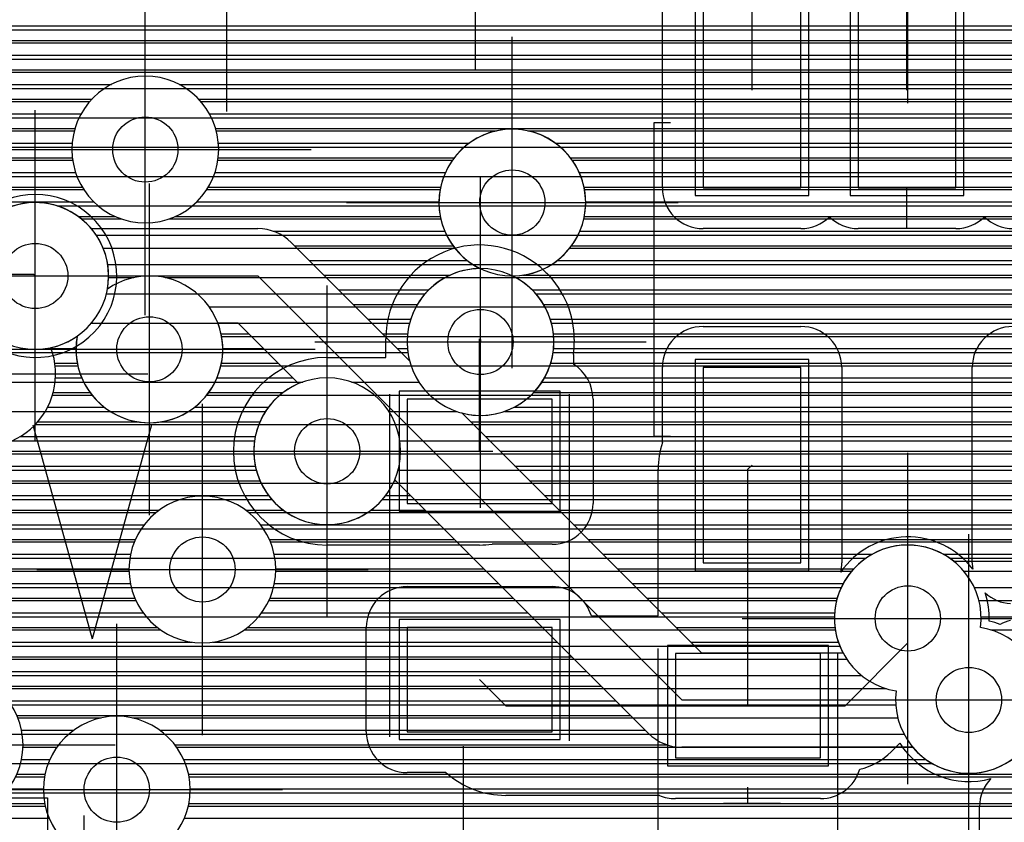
# Model space of a CAD drawing. Extents: x 25 to 291, y 23 to 136.
# Tile 46 of 147: x 70.45 to 76.49, y 36.47 to 41.4. Entities that reach past the tile are written whole.
import ezdxf

# ---------------------------------------------------------------- set-up
doc = ezdxf.new("R2010")
doc.units = 0
doc.layers.get('0').update_dxf_attribs({"linetype": 'CONTINUOUS'})
for name, color, linetype in [('copper_layer_2', 1, 'CONTINUOUS'), ('copper_layer_3', 3, 'CONTINUOUS'), ('copper_layer_bottom', 4, 'CONTINUOUS'), ('copper_layer_top', 5, 'CONTINUOUS'), ('drill_drawing', 6, 'CONTINUOUS'), ('paste_mask_top', 2, 'CONTINUOUS'), ('silkscreen_top', 1, 'CONTINUOUS'), ('solder_mask_top', 1, 'CONTINUOUS')]:
    doc.layers.add(name, color=color, linetype=linetype)

# ---------------------------------------------------------------- blocks, each defined once
blk = doc.blocks.new('D20')
blk.add_circle((0, 0), 0.2)
blk = doc.blocks.new('D412')
blk.add_lwpolyline([(0.29972, 0.59944), (-0.29972, 0.59944), (-0.29972, -0.59944), (0.29972, -0.59944)], close=True)
blk = doc.blocks.new('D484')
blk.add_lwpolyline([(0.4445, 0.32004), (-0.4445, 0.32004), (-0.4445, -0.32004), (0.4445, -0.32004)], close=True)
blk = doc.blocks.new('D498')
blk.add_lwpolyline([(0.34798, 0.6477), (-0.34798, 0.6477), (-0.34798, -0.6477), (0.34798, -0.6477)], close=True)
blk = doc.blocks.new('D570')
blk.add_lwpolyline([(0.49276, 0.3683), (-0.49276, 0.3683), (-0.49276, -0.3683), (0.49276, -0.3683)], close=True)

msp = doc.modelspace()

# ---------------------------------------------------------------- linework, layer by layer
at = {"layer": 'copper_layer_2', "color": 1}
for points in [[(67.500127, 41.334773), (82.525273, 41.334773)], [(67.500127, 41.154686), (82.525273, 41.154686)], [(67.500127, 40.974854), (82.525273, 40.974854)], [(67.500127, 40.794768), (82.525273, 40.794768)], [(67.500127, 40.614681), (82.525273, 40.614681)], [(67.500127, 40.434849), (82.525273, 40.434849)], [(70.684023, 40.254763), (82.525273, 40.254763)], [(70.924562, 40.074676), (82.525273, 40.074676)], [(70.994666, 39.894844), (82.525273, 39.894844)], [(70.986538, 39.714757), (72.940056, 39.714757)], [(73.620269, 39.714757), (82.525273, 39.714757)], [(70.894082, 39.534671), (72.84506, 39.534671)], [(73.715265, 39.534671), (82.525273, 39.534671)], [(67.500127, 39.354839), (72.8349, 39.354839)], [(73.725425, 39.354839), (82.525273, 39.354839)], [(67.500127, 39.174752), (72.191262, 39.174752)], [(72.488951, 39.174752), (72.902972, 39.174752)], [(73.657353, 39.174752), (82.525273, 39.174752)], [(67.500127, 38.994666), (71.962408, 38.994666)], [(72.717805, 38.994666), (73.133096, 38.994666)], [(73.427229, 38.994666), (82.525273, 38.994666)], [(67.500127, 38.814834), (71.894844, 38.814834)], [(72.78537, 38.814834), (82.525273, 38.814834)], [(67.500127, 38.634747), (71.905258, 38.634747)], [(72.77521, 38.634747), (82.525273, 38.634747)], [(67.500127, 38.454661), (72.000508, 38.454661)], [(72.679705, 38.454661), (82.525273, 38.454661)], [(67.500127, 38.274829), (82.525273, 38.274829)], [(67.500127, 38.094742), (75.643637, 38.094742)], [(76.156718, 38.094742), (77.618491, 38.094742)], [(67.500127, 37.914656), (75.491999, 37.914656)], [(76.308357, 37.914656), (77.467107, 37.914656)], [(67.500127, 37.734823), (75.450343, 37.734823)], [(76.350013, 37.734823), (77.425197, 37.734823)], [(67.500127, 37.554737), (75.483617, 37.554737)], [(67.500127, 37.374651), (75.617729, 37.374651)], [(67.500127, 37.194818), (75.826264, 37.194818)], [(67.500127, 37.014732), (75.877318, 37.014732)], [(67.500127, 36.834646), (76.051308, 36.834646)], [(67.500127, 36.654813), (82.525273, 36.654813)]]:
    msp.add_lwpolyline(points, dxfattribs=at)
for points in [[(71.000254, 39.824994), (71.000254, 39.824994), (71.000254, 39.824994, 1), (70.100076, 39.824994), (70.100076, 39.824994), (70.100076, 39.824994, 1), (71.000254, 39.824994), (71.000254, 39.824994)], [(71.000254, 39.824994), (71.000254, 39.824994), (71.000254, 39.824994, 1), (70.100076, 39.824994), (70.100076, 39.824994), (70.100076, 39.824994, 1), (71.000254, 39.824994), (71.000254, 39.824994)], [(73.730251, 39.420117), (73.730251, 39.420117), (73.730251, 39.420117, 1), (72.830074, 39.420117), (72.830074, 39.420117), (72.830074, 39.420117, 1), (73.730251, 39.420117), (73.730251, 39.420117)], [(73.730251, 39.420117), (73.730251, 39.420117), (73.730251, 39.420117, 1), (72.830074, 39.420117), (72.830074, 39.420117), (72.830074, 39.420117, 1), (73.730251, 39.420117), (73.730251, 39.420117)], [(72.790196, 38.750064), (72.790196, 38.750064), (72.790196, 38.750064, 1), (71.890018, 38.750064), (71.890018, 38.750064), (71.890018, 38.750064, 1), (72.790196, 38.750064), (72.790196, 38.750064)], [(72.790196, 38.750064), (72.790196, 38.750064), (72.790196, 38.750064, 1), (71.890018, 38.750064), (71.890018, 38.750064), (71.890018, 38.750064, 1), (72.790196, 38.750064), (72.790196, 38.750064)], [(76.346711, 37.669291), (76.346711, 37.669291, 2.354912), (75.82855, 37.280671), (75.82855, 37.280671)], [(75.82855, 37.280671), (75.82855, 37.280671), (75.82855, 37.280671, 2.354187), (76.346711, 37.669291), (76.346711, 37.669291)]]:
    msp.add_lwpolyline(points, format="xyb", dxfattribs=at)
at = {"layer": 'copper_layer_3', "color": 3}
for points in [[(68.689865, 41.254763), (79.362459, 41.254763)], [(68.606045, 41.074676), (79.356617, 41.074676)], [(65.754382, 40.894844), (70.884938, 40.894844)], [(71.565151, 40.894844), (79.429515, 40.894844)], [(65.590805, 40.714757), (70.789942, 40.714757)], [(71.660401, 40.714757), (73.379223, 40.714757)], [(73.570993, 40.714757), (79.686309, 40.714757)], [(67.080264, 40.534671), (70.779782, 40.534671)], [(71.670307, 40.534671), (73.107696, 40.534671)], [(73.842774, 40.534671), (82.083566, 40.534671)], [(67.16256, 40.354839), (70.847854, 40.354839)], [(71.602489, 40.354839), (73.032258, 40.354839)], [(73.917958, 40.354839), (81.05334, 40.354839)], [(70.833376, 40.174752), (71.078232, 40.174752)], [(71.372111, 40.174752), (73.036576, 40.174752)], [(73.913894, 40.174752), (80.8603, 40.174752)], [(70.96698, 39.994666), (73.12319, 39.994666)], [(73.82728, 39.994666), (80.802388, 39.994666)], [(71, 39.814834), (71.154178, 39.814834)], [(71.345949, 39.814834), (80.82093, 39.814834)], [(71.617729, 39.634747), (80.929134, 39.634747)], [(70.80569, 39.454661), (70.807214, 39.454661)], [(71.693167, 39.454661), (85.975108, 39.454661)], [(70.672339, 39.274829), (70.811532, 39.274829)], [(71.688849, 39.274829), (81.951232, 39.274829)], [(70.655829, 39.094742), (70.898146, 39.094742)], [(71.602235, 39.094742), (79.384049, 39.094742)], [(70.550927, 38.914656), (79.204724, 38.914656)], [(64.742697, 38.734823), (79.151384, 38.734823)], [(64.818136, 38.554737), (79.174244, 38.554737)], [(67.091694, 38.374651), (71.291847, 38.374651)], [(71.858522, 38.374651), (79.289307, 38.374651)], [(67.219456, 38.194818), (71.158242, 38.194818)], [(71.991872, 38.194818), (78.818644, 38.194818)], [(67.243586, 38.014732), (71.125222, 38.014732)], [(72.025146, 38.014732), (75.555753, 38.014732)], [(76.244602, 38.014732), (77.530861, 38.014732)], [(67.185674, 37.834646), (71.167386, 37.834646)], [(71.982982, 37.834646), (75.463805, 37.834646)], [(76.336551, 37.834646), (77.438659, 37.834646)], [(66.96698, 37.654813), (71.319533, 37.654813)], [(71.830836, 37.654813), (75.455677, 37.654813)], [(76.408941, 37.654813), (77.430785, 37.654813)], [(67.792482, 37.474727), (75.526289, 37.474727)], [(70.314453, 37.294641), (75.768606, 37.294641)], [(70.443993, 37.114808), (70.95428, 37.114808)], [(71.14605, 37.114808), (75.838964, 37.114808)], [(70.474981, 36.934722), (70.682499, 36.934722)], [(71.417577, 36.934722), (75.93142, 36.934722)], [(70.430531, 36.754636), (70.607315, 36.754636)], [(71.493015, 36.754636), (81.754128, 36.754636)], [(70.273305, 36.574803), (70.611379, 36.574803)], [(71.488697, 36.574803), (81.681483, 36.574803)]]:
    msp.add_lwpolyline(points, dxfattribs=at)
for points in [[(71.675133, 40.600203), (71.675133, 40.600203), (71.675133, 40.600203, 1), (70.774956, 40.600203), (70.774956, 40.600203), (70.774956, 40.600203, 1), (71.675133, 40.600203), (71.675133, 40.600203)], [(71.675133, 40.600203), (71.675133, 40.600203), (71.675133, 40.600203, 1), (70.774956, 40.600203), (70.774956, 40.600203), (70.774956, 40.600203, 1), (71.675133, 40.600203), (71.675133, 40.600203)], [(73.92507, 40.275083), (73.92507, 40.275083), (73.92507, 40.275083, 1), (73.0254, 40.275083), (73.0254, 40.275083), (73.0254, 40.275083, 1), (73.92507, 40.275083), (73.92507, 40.275083)], [(73.92507, 40.275083), (73.92507, 40.275083), (73.92507, 40.275083, 1), (73.0254, 40.275083), (73.0254, 40.275083), (73.0254, 40.275083, 1), (73.92507, 40.275083), (73.92507, 40.275083)], [(70.992888, 39.744221), (70.992888, 39.744221), (70.992888, 39.744221, 1.317322), (70.12954, 39.664719), (70.12954, 39.664719)], [(70.807468, 39.455931), (70.807468, 39.455931), (70.807468, 39.455931, 5.053397), (70.992888, 39.744221), (70.992888, 39.744221)], [(70.12954, 39.664719), (70.12954, 39.664719), (70.12954, 39.664719, 2.695912), (70.645669, 39.385319), (70.645669, 39.385319)], [(70.645669, 39.385319), (70.645669, 39.385319), (70.645669, 39.385319, 0.099202), (70.807468, 39.455931), (70.807468, 39.455931)], [(72.025146, 38.025146), (72.025146, 38.025146), (72.025146, 38.025146, 1), (71.124968, 38.025146), (71.124968, 38.025146), (71.124968, 38.025146, 1), (72.025146, 38.025146), (72.025146, 38.025146)], [(72.025146, 38.025146), (72.025146, 38.025146), (72.025146, 38.025146, 1), (71.124968, 38.025146), (71.124968, 38.025146), (71.124968, 38.025146, 1), (72.025146, 38.025146), (72.025146, 38.025146)], [(76.346711, 37.669291), (76.346711, 37.669291, 2.354912), (75.82855, 37.280671), (75.82855, 37.280671)], [(75.82855, 37.280671), (75.82855, 37.280671), (75.82855, 37.280671, 2.354187), (76.346711, 37.669291), (76.346711, 37.669291)], [(70.475235, 36.949962), (70.475235, 36.949962), (70.475235, 36.949962, 1), (69.575057, 36.949962), (69.575057, 36.949962), (69.575057, 36.949962, 1), (70.475235, 36.949962), (70.475235, 36.949962)], [(70.475235, 36.949962), (70.475235, 36.949962), (70.475235, 36.949962, 1), (69.575057, 36.949962), (69.575057, 36.949962), (69.575057, 36.949962, 1), (70.475235, 36.949962), (70.475235, 36.949962)], [(71.500127, 36.675133), (71.500127, 36.675133), (71.500127, 36.675133, 1), (70.599949, 36.675133), (70.599949, 36.675133), (70.599949, 36.675133, 1), (71.500127, 36.675133), (71.500127, 36.675133)], [(71.500127, 36.675133), (71.500127, 36.675133), (71.500127, 36.675133, 1), (70.599949, 36.675133), (70.599949, 36.675133), (70.599949, 36.675133, 1), (71.500127, 36.675133), (71.500127, 36.675133)]]:
    msp.add_lwpolyline(points, format="xyb", dxfattribs=at)
at = {"layer": 'copper_layer_bottom', "color": 4}
for points in [[(68.700025, 41.359665), (79.402083, 41.359665)], [(68.692913, 41.269749), (79.366269, 41.269749)], [(68.666751, 41.179832), (79.351029, 41.179832)], [(68.617221, 41.089662), (79.354331, 41.089662)], [(68.532639, 40.999746), (71.018288, 40.999746)], [(71.432055, 40.999746), (79.375921, 40.999746)], [(68.342901, 40.90983), (70.898654, 40.90983)], [(71.551689, 40.90983), (79.419609, 40.90983)], [(64.824232, 40.81966), (70.83236, 40.81966)], [(71.617983, 40.81966), (79.494539, 40.81966)], [(64.808738, 40.729743), (70.79426, 40.729743)], [(71.656083, 40.729743), (79.639573, 40.729743)], [(64.772924, 40.639827), (70.776988, 40.639827)], [(71.673355, 40.639827), (73.211582, 40.639827)], [(73.738887, 40.639827), (82.410211, 40.639827)], [(64.710185, 40.549657), (70.778004, 40.549657)], [(71.672339, 40.549657), (73.118618, 40.549657)], [(73.831598, 40.549657), (82.182626, 40.549657)], [(64.598933, 40.459741), (70.797562, 40.459741)], [(71.652781, 40.459741), (73.06477, 40.459741)], [(73.885446, 40.459741), (81.929642, 40.459741)], [(61.652019, 40.369825), (70.838456, 40.369825)], [(71.611633, 40.369825), (73.035306, 40.369825)], [(73.915164, 40.369825), (81.08763, 40.369825)], [(61.555753, 40.279655), (70.909068, 40.279655)], [(71.541275, 40.279655), (73.025146, 40.279655)], [(73.92507, 40.279655), (80.943866, 40.279655)], [(70.813818, 40.189738), (71.040386, 40.189738)], [(71.409957, 40.189738), (73.033274, 40.189738)], [(73.916942, 40.189738), (80.86919, 40.189738)], [(70.894336, 40.115062), (71.915164, 40.115062)], [(72.008128, 40.099822), (73.060706, 40.099822)], [(73.88951, 40.099822), (80.825756, 40.099822)], [(72.120142, 40.030226), (72.84506, 39.305309)], [(72.140716, 40.009652), (73.11176, 40.009652)], [(73.83871, 40.009652), (80.804166, 40.009652)], [(72.230632, 39.919736), (73.199136, 39.919736)], [(73.751334, 39.919736), (80.801118, 39.919736)], [(70.550165, 39.824994), (71.915164, 39.824994), (74.515113, 37.225044), (76.275083, 37.225044)], [(72.320549, 39.82982), (73.09398, 39.82982)], [(73.539751, 39.82982), (80.816612, 39.82982)], [(72.410719, 39.739649), (72.963424, 39.739649)], [(73.596901, 39.739649), (80.852426, 39.739649)], [(72.500635, 39.649733), (72.893066, 39.649733)], [(73.667259, 39.649733), (80.915164, 39.649733)], [(72.590551, 39.559817), (72.852426, 39.559817)], [(73.707899, 39.559817), (81.026162, 39.559817)], [(72.165354, 39.164846), (71.795022, 39.535179), (71.670815, 39.535179)], [(71.690119, 39.469647), (71.8603, 39.469647)], [(72.680721, 39.469647), (72.832868, 39.469647)], [(73.727457, 39.469647), (82.410211, 39.469647)], [(70.647701, 39.379731), (70.800102, 39.379731)], [(71.700025, 39.379731), (71.95047, 39.379731)], [(72.770638, 39.379731), (72.831852, 39.379731)], [(73.728219, 39.379731), (82.410211, 39.379731)], [(70.670561, 39.289815), (70.80823, 39.289815)], [(71.691897, 39.289815), (72.040386, 39.289815)], [(73.710947, 39.289815), (82.004318, 39.289815)], [(70.674371, 39.199644), (70.835662, 39.199644)], [(71.664465, 39.199644), (72.130302, 39.199644)], [(73.672593, 39.199644), (81.816866, 39.199644)], [(70.660147, 39.109728), (70.886716, 39.109728)], [(71.613665, 39.109728), (72.069596, 39.109728)], [(73.606045, 39.109728), (79.414021, 39.109728)], [(70.625603, 39.019812), (70.974092, 39.019812)], [(71.526289, 39.019812), (71.979934, 39.019812)], [(73.485649, 39.019812), (79.283465, 39.019812)], [(73.165354, 38.985014), (74.635255, 37.515113), (75.502159, 37.515113)], [(70.564643, 38.929642), (71.18542, 38.929642)], [(71.314707, 38.929642), (71.92761, 38.929642)], [(73.220726, 38.929642), (79.213106, 38.929642)], [(70.457455, 38.839726), (71.899162, 38.839726)], [(73.310643, 38.839726), (79.172466, 38.839726)], [(64.731521, 38.749809), (71.890018, 38.749809)], [(73.400559, 38.749809), (79.152908, 38.749809)], [(64.785624, 38.659639), (71.899416, 38.659639)], [(73.490729, 38.659639), (79.151892, 38.659639)], [(64.815088, 38.569723), (71.927864, 38.569723)], [(72.75235, 38.569723), (72.760224, 38.569723)], [(74.310135, 37.020066), (72.75489, 38.575311)], [(73.580645, 38.569723), (79.169418, 38.569723)], [(64.824994, 38.479807), (71.980442, 38.479807)], [(72.700025, 38.479807), (72.850394, 38.479807)], [(73.670561, 38.479807), (79.207772, 38.479807)], [(64.816866, 38.389637), (71.311405, 38.389637)], [(71.83871, 38.389637), (72.070612, 38.389637)], [(72.609601, 38.389637), (72.94031, 38.389637)], [(73.760732, 38.389637), (79.274321, 38.389637)], [(64.789688, 38.299721), (71.218694, 38.299721)], [(71.931674, 38.299721), (73.030226, 38.299721)], [(73.850648, 38.299721), (79.394717, 38.299721)], [(64.738633, 38.209804), (71.164846, 38.209804)], [(71.985522, 38.209804), (73.120396, 38.209804)], [(73.940564, 38.209804), (78.841504, 38.209804)], [(64.651257, 38.119634), (71.135128, 38.119634)], [(72.014986, 38.119634), (73.210312, 38.119634)], [(74.030734, 38.119634), (75.684023, 38.119634)], [(76.116332, 38.119634), (77.658877, 38.119634)], [(76.18288, 38.075184), (77.592329, 38.075184)], [(64.439929, 38.029718), (71.125222, 38.029718)], [(72.025146, 38.029718), (73.300229, 38.029718)], [(74.12065, 38.029718), (75.568961, 38.029718)], [(61.844552, 37.939802), (71.13335, 37.939802)], [(72.017018, 37.939802), (73.390399, 37.939802)], [(74.210566, 37.939802), (75.504699, 37.939802)], [(61.90348, 37.849632), (71.160782, 37.849632)], [(71.989586, 37.849632), (73.480315, 37.849632)], [(74.300737, 37.849632), (75.467869, 37.849632)], [(61.9365, 37.759716), (71.211582, 37.759716)], [(71.938532, 37.759716), (73.570231, 37.759716)], [(74.390653, 37.759716), (75.451359, 37.759716)], [(75.900178, 37.725171), (77.875032, 37.725171)], [(61.949708, 37.669799), (71.298959, 37.669799)], [(71.851156, 37.669799), (73.660401, 37.669799)], [(74.480569, 37.669799), (75.453645, 37.669799)], [(61.944628, 37.579629), (71.510541, 37.579629)], [(71.639827, 37.579629), (73.750318, 37.579629)], [(74.570485, 37.579629), (75.474219, 37.579629)], [(61.920498, 37.489713), (73.840234, 37.489713)], [(70.042672, 37.399797), (73.930404, 37.399797)], [(70.295657, 37.309627), (74.02032, 37.309627)], [(70.385319, 37.21971), (74.110236, 37.21971)], [(70.437643, 37.129794), (74.200406, 37.129794)], [(70.466091, 37.039624), (70.786386, 37.039624)], [(71.313691, 37.039624), (74.290323, 37.039624)], [(70.475235, 36.949708), (70.693675, 36.949708)], [(71.406655, 36.949708), (74.424181, 36.949708)], [(75.931166, 36.934976), (74.515113, 36.934976)], [(70.466091, 36.859792), (70.639827, 36.859792)], [(71.460503, 36.859792), (76.012446, 36.859792)], [(70.437389, 36.769622), (70.610109, 36.769622)], [(71.489967, 36.769622), (81.764796, 36.769622)], [(70.384811, 36.679705), (70.600203, 36.679705)], [(71.500127, 36.679705), (81.712471, 36.679705)], [(70.294641, 36.589789), (70.608331, 36.589789)], [(71.491999, 36.589789), (81.684277, 36.589789)], [(64.900178, 36.499619), (70.635763, 36.499619)], [(71.464567, 36.499619), (81.675133, 36.499619)]]:
    msp.add_lwpolyline(points, dxfattribs=at)
for points in [[(71.675133, 40.600203), (71.675133, 40.600203), (71.675133, 40.600203, 1), (70.774956, 40.600203), (70.774956, 40.600203), (70.774956, 40.600203, 1), (71.675133, 40.600203), (71.675133, 40.600203)], [(71.675133, 40.600203), (71.675133, 40.600203), (71.675133, 40.600203, 1), (70.774956, 40.600203), (70.774956, 40.600203), (70.774956, 40.600203, 1), (71.675133, 40.600203), (71.675133, 40.600203)], [(73.476251, 39.824994), (73.476251, 39.824994), (73.476251, 39.824994, 8.77743), (73.278893, 39.870206), (73.278893, 39.870206)], [(70.894336, 40.115062), (70.894336, 40.115062), (70.894336, 40.115062, 0.84455), (70.12954, 39.664719), (70.12954, 39.664719)], [(72.120142, 40.030226), (72.120142, 40.030226), (72.120142, 40.030226, 0.198726), (71.915164, 40.115062), (71.915164, 40.115062)], [(73.278893, 39.870206), (73.278893, 39.870206), (73.278893, 39.870206, 0.491219), (72.84506, 39.305309), (72.84506, 39.305309)], [(73.165354, 38.985014), (73.165354, 38.985014), (73.165354, 38.985014, 0.908005), (73.476251, 39.824994), (73.476251, 39.824994)], [(70.12954, 39.664719), (70.12954, 39.664719), (70.12954, 39.664719, 2.695912), (70.645669, 39.385319), (70.645669, 39.385319)], [(70.807468, 39.455931), (70.807468, 39.455931), (70.807468, 39.455931, 1.317066), (71.670815, 39.535179), (71.670815, 39.535179)], [(70.645669, 39.385319), (70.645669, 39.385319), (70.645669, 39.385319, 0.099202), (70.807468, 39.455931), (70.807468, 39.455931)], [(72.165354, 39.164846), (72.165354, 39.164846), (72.165354, 39.164846, 1.486862), (72.75489, 38.575311), (72.75489, 38.575311)], [(72.025146, 38.025146), (72.025146, 38.025146), (72.025146, 38.025146, 1), (71.124968, 38.025146), (71.124968, 38.025146), (71.124968, 38.025146, 1), (72.025146, 38.025146), (72.025146, 38.025146)], [(72.025146, 38.025146), (72.025146, 38.025146), (72.025146, 38.025146, 1), (71.124968, 38.025146), (71.124968, 38.025146), (71.124968, 38.025146, 1), (72.025146, 38.025146), (72.025146, 38.025146)], [(76.18288, 38.075184), (76.18288, 38.075184), (76.18288, 38.075184, 0.815079), (75.502159, 37.515113), (75.502159, 37.515113)], [(70.475235, 36.949962), (70.475235, 36.949962), (70.475235, 36.949962, 1), (69.575057, 36.949962), (69.575057, 36.949962), (69.575057, 36.949962, 1), (70.475235, 36.949962), (70.475235, 36.949962)], [(70.475235, 36.949962), (70.475235, 36.949962), (70.475235, 36.949962, 1), (69.575057, 36.949962), (69.575057, 36.949962), (69.575057, 36.949962, 1), (70.475235, 36.949962), (70.475235, 36.949962)], [(75.931166, 36.934976), (75.931166, 36.934976), (75.931166, 36.934976, 0.833821), (76.699517, 37.375159), (76.699517, 37.375159)], [(71.500127, 36.675133), (71.500127, 36.675133), (71.500127, 36.675133, 1), (70.599949, 36.675133), (70.599949, 36.675133), (70.599949, 36.675133, 1), (71.500127, 36.675133), (71.500127, 36.675133)], [(71.500127, 36.675133), (71.500127, 36.675133), (71.500127, 36.675133, 1), (70.599949, 36.675133), (70.599949, 36.675133), (70.599949, 36.675133, 1), (71.500127, 36.675133), (71.500127, 36.675133)], [(74.310135, 37.020066), (74.310135, 37.020066), (74.310135, 37.020066, 0.198077), (74.515113, 36.934976), (74.515113, 36.934976)]]:
    msp.add_lwpolyline(points, format="xyb", dxfattribs=at)
at = {"layer": 'copper_layer_top', "color": 5}
for points in [[(82.525273, 34.891542), (82.525273, 62.675133), (79.600203, 62.675133), (79.600203, 64.550165), (67.741681, 64.550165), (67.500127, 64.308611), (67.500127, 36.625095), (70.625095, 36.625095), (70.625095, 34.675133), (82.308865, 34.675133), (82.525273, 34.891542)], [(74.945136, 40.965202), (74.945136, 43.340107), (74.970028, 43.364999)], [(75.895098, 40.965202), (75.895098, 41.895098), (75.900178, 41.900178)], [(74.395225, 40.364999), (74.395225, 41.565151)], [(70.09525, 41.334773), (74.395225, 41.334773)], [(70.223266, 41.154686), (74.395225, 41.154686)], [(70.285243, 40.974854), (74.395225, 40.974854)], [(70.285243, 40.794768), (74.395225, 40.794768)], [(70.285243, 40.614681), (74.395225, 40.614681)], [(70.280925, 40.434849), (74.395225, 40.434849)], [(75.895098, 40.115062), (75.895098, 40.364999)], [(70.805944, 40.254763), (74.420879, 40.254763)], [(75.24511, 40.115062), (74.645161, 40.115062)], [(76.195072, 40.115062), (75.595123, 40.115062)], [(70.983236, 40.074676), (77.800102, 40.074676)], [(71.045212, 39.894844), (72.923038, 39.894844)], [(73.627127, 39.894844), (77.800102, 39.894844)], [(73.681737, 39.846584), (73.686817, 39.841758)], [(69.755144, 39.835154), (70.540259, 39.835154), (70.550165, 39.824994)], [(71.037846, 39.714757), (72.769876, 39.714757)], [(73.782576, 39.714757), (77.81331, 39.714757)], [(70.957328, 39.534671), (72.707899, 39.534671)], [(73.84633, 39.534671), (79.070104, 39.534671)], [(74.645161, 39.515113), (75.24511, 39.515113)], [(72.340107, 39.325121), (72.700025, 39.325121), (72.700025, 39.440183)], [(72.340107, 38.750064), (73.275083, 38.750064), (73.275083, 39.440183), (73.280163, 39.435103), (73.280163, 39.420117)], [(73.85522, 39.435103), (73.85522, 39.420117)], [(70.719837, 39.354839), (72.700025, 39.354839)], [(73.85014, 39.344425), (73.85014, 39.283719)], [(73.85141, 39.354839), (74.411735, 39.354839)], [(75.478537, 39.354839), (76.311659, 39.354839)], [(74.395225, 38.803912), (74.395225, 39.265177)], [(75.495047, 39.265177), (75.495047, 38.065024)], [(76.295149, 38.065024), (76.295149, 39.265177)], [(67.500127, 39.174752), (71.952502, 39.174752)], [(73.947168, 39.174752), (74.395225, 39.174752)], [(75.495047, 39.174752), (76.295149, 39.174752)], [(73.970028, 39.070104), (73.970028, 38.430023)], [(67.500127, 38.994666), (71.819914, 38.994666)], [(73.970028, 38.994666), (74.395225, 38.994666)], [(75.495047, 38.994666), (76.295149, 38.994666)], [(67.500127, 38.814834), (71.76886, 38.814834)], [(73.970028, 38.814834), (74.395225, 38.814834)], [(75.495047, 38.814834), (76.295149, 38.814834)], [(73.275083, 37.350013), (73.435103, 37.189992), (74.920244, 37.189992), (74.920244, 38.640081)], [(73.960122, 37.740157), (74.370079, 37.740157), (74.370079, 38.640081)], [(74.920244, 38.640081), (74.945136, 38.664973)], [(67.500127, 38.634747), (71.776734, 38.634747)], [(73.970028, 38.634747), (74.370079, 38.634747)], [(75.495047, 38.634747), (76.295149, 38.634747)], [(67.500127, 38.454661), (71.846838, 38.454661)], [(73.970028, 38.454661), (74.370079, 38.454661)], [(75.495047, 38.454661), (76.295149, 38.454661)], [(67.500127, 38.274829), (72.01651, 38.274829)], [(73.915926, 38.274829), (74.370079, 38.274829)], [(75.495047, 38.274829), (76.295149, 38.274829)], [(73.275083, 38.175006), (72.340107, 38.175006)], [(73.720091, 38.180086), (73.350775, 38.180086)], [(67.500127, 38.094742), (74.370079, 38.094742)], [(75.495047, 38.094742), (75.563373, 38.094742)], [(76.236728, 38.094742), (76.295149, 38.094742)], [(67.500127, 37.914656), (72.778766, 37.914656)], [(72.830074, 37.91999), (73.720091, 37.91999)], [(73.771654, 37.914656), (74.370079, 37.914656)], [(67.500127, 37.734823), (72.588773, 37.734823)], [(76.400051, 37.734823), (76.530099, 37.734823)], [(74.920244, 37.189992), (75.515113, 37.189992), (75.900178, 37.575057), (75.900178, 37.725171)], [(72.580137, 37.029972), (72.580137, 37.670053)], [(67.500127, 37.554737), (72.580137, 37.554737)], [(67.500127, 37.374651), (72.580137, 37.374651)], [(67.500127, 37.194818), (72.580137, 37.194818)], [(76.275083, 37.225044), (76.870206, 37.225044), (76.870206, 37.215138)], [(67.500127, 37.014732), (72.580645, 37.014732)], [(75.851156, 36.960376), (75.79807, 36.90729)], [(67.500127, 36.834646), (72.674117, 36.834646)], [(75.698755, 36.834646), (75.962662, 36.834646)], [(73.06858, 36.780036), (72.830074, 36.780036)], [(67.500127, 36.654813), (73.308865, 36.654813)], [(75.492253, 36.654813), (76.354839, 36.654813)], [(74.377191, 36.640081), (73.435103, 36.640081)], [(75.365253, 36.620015), (74.475235, 36.620015)], [(76.340107, 36.060198), (76.340107, 36.569977)]]:
    msp.add_lwpolyline(points, dxfattribs=at)
for points in [[(74.395225, 40.364999), (74.395225, 40.364999), (74.395225, 40.364999, 0.414214), (74.645161, 40.115062), (74.645161, 40.115062)], [(70.238252, 39.434341), (70.238252, 39.434341), (70.238252, 39.434341, 2.047991), (70.247142, 40.222758), (70.247142, 40.222758)], [(75.24511, 40.115062), (75.24511, 40.115062), (75.24511, 40.115062, 0.19584), (75.420117, 40.186436), (75.420117, 40.186436)], [(75.420117, 40.186436), (75.420117, 40.186436), (75.420117, 40.186436, 0.19676), (75.595123, 40.115062), (75.595123, 40.115062)], [(76.195072, 40.115062), (76.195072, 40.115062), (76.195072, 40.115062, 0.19584), (76.370079, 40.186436), (76.370079, 40.186436)], [(76.370079, 40.186436), (76.370079, 40.186436), (76.370079, 40.186436, 0.19676), (76.545085, 40.115062), (76.545085, 40.115062)], [(73.681737, 39.846584), (73.681737, 39.846584), (73.681737, 39.846584, 0.66816), (72.700025, 39.440183), (72.700025, 39.440183)], [(73.85522, 39.435103), (73.85522, 39.435103), (73.85522, 39.435103, 0.198822), (73.686817, 39.841758), (73.686817, 39.841758)], [(74.645161, 39.515113), (74.645161, 39.515113), (74.645161, 39.515113, 0.414214), (74.395225, 39.265177), (74.395225, 39.265177)], [(75.495047, 39.265177), (75.495047, 39.265177), (75.495047, 39.265177, 0.414214), (75.24511, 39.515113), (75.24511, 39.515113)], [(76.545085, 39.515113), (76.545085, 39.515113), (76.545085, 39.515113, 0.414214), (76.295149, 39.265177), (76.295149, 39.265177)], [(73.85014, 39.344425), (73.85014, 39.344425), (73.85014, 39.344425, 0.032016), (73.85522, 39.420117), (73.85522, 39.420117)], [(72.340107, 39.325121), (72.340107, 39.325121), (72.340107, 39.325121, 1), (72.340107, 38.175006), (72.340107, 38.175006)], [(73.970028, 39.070104), (73.970028, 39.070104), (73.970028, 39.070104, 0.261109), (73.85014, 39.283719), (73.85014, 39.283719)], [(74.395225, 38.803912), (74.395225, 38.803912), (74.395225, 38.803912, 0.074686), (74.370079, 38.640081), (74.370079, 38.640081)], [(73.720091, 38.180086), (73.720091, 38.180086), (73.720091, 38.180086, 0.414214), (73.970028, 38.430023), (73.970028, 38.430023)], [(76.297943, 38.02794), (76.297943, 38.02794), (76.297943, 38.02794, 0.509911), (75.488951, 38.009398), (75.488951, 38.009398)], [(73.275083, 38.175006), (73.275083, 38.175006), (73.275083, 38.175006, 0.034021), (73.350775, 38.180086), (73.350775, 38.180086)], [(75.488951, 38.009398), (75.488951, 38.009398), (75.488951, 38.009398, 0.059139), (75.495047, 38.065024), (75.495047, 38.065024)], [(76.295149, 38.065024), (76.295149, 38.065024), (76.295149, 38.065024, 0.037985), (76.297943, 38.02794), (76.297943, 38.02794)], [(72.830074, 37.91999), (72.830074, 37.91999), (72.830074, 37.91999, 0.414214), (72.580137, 37.670053), (72.580137, 37.670053)], [(73.960122, 37.740157), (73.960122, 37.740157), (73.960122, 37.740157, 0.333638), (73.720091, 37.91999), (73.720091, 37.91999)], [(76.374905, 37.88189), (76.374905, 37.88189), (76.374905, 37.88189, 0.174623), (76.530099, 37.815596), (76.530099, 37.815596)], [(76.399797, 37.709169), (76.399797, 37.709169), (76.399797, 37.709169, 0.087652), (76.374905, 37.88189), (76.374905, 37.88189)], [(76.466091, 37.687071), (76.466091, 37.687071), (76.466091, 37.687071, 0.035308), (76.399797, 37.709169), (76.399797, 37.709169)], [(76.530099, 37.712725), (76.530099, 37.712725), (76.530099, 37.712725, 0.069819), (76.466091, 37.687071), (76.466091, 37.687071)], [(72.580137, 37.029972), (72.580137, 37.029972), (72.580137, 37.029972, 0.414214), (72.830074, 36.780036), (72.830074, 36.780036)], [(75.851156, 36.960376), (75.851156, 36.960376), (75.851156, 36.960376, 0.332866), (76.410211, 36.743713), (76.410211, 36.743713)], [(75.605283, 36.800356), (75.605283, 36.800356), (75.605283, 36.800356, 0.140308), (75.79807, 36.90729), (75.79807, 36.90729)], [(73.06858, 36.780036), (73.06858, 36.780036), (73.06858, 36.780036, 0.184432), (73.435103, 36.640081), (73.435103, 36.640081)], [(75.365253, 36.620015), (75.365253, 36.620015), (75.365253, 36.620015, 0.33384), (75.605283, 36.800356), (75.605283, 36.800356)], [(76.410211, 36.743713), (76.410211, 36.743713), (76.410211, 36.743713, 0.195031), (76.340107, 36.569977), (76.340107, 36.569977)], [(74.377191, 36.640081), (74.377191, 36.640081), (74.377191, 36.640081, 0.100829), (74.475235, 36.620015), (74.475235, 36.620015)]]:
    msp.add_lwpolyline(points, format="xyb", dxfattribs=at)
at = {"layer": 'drill_drawing', "color": 6}
for points in [[(73.250191, 41.084074), (73.250191, 43.116078)], [(71.725171, 40.834138), (71.725171, 42.866142)], [(75.900178, 40.884176), (75.900178, 42.91618)], [(71.225044, 39.584201), (71.225044, 41.616205)], [(73.475235, 39.259081), (73.475235, 41.291085)], [(70.550165, 38.808992), (70.550165, 40.840996)], [(70.209042, 40.600203), (72.241046, 40.600203)], [(71.250191, 38.359157), (71.250191, 40.391161)], [(73.280163, 38.404115), (73.280163, 40.436119)], [(72.459233, 40.275083), (74.491237, 40.275083)], [(69.534163, 39.824994), (71.566167, 39.824994)], [(72.340107, 37.734061), (72.340107, 39.766066)], [(70.234188, 39.375159), (72.266193, 39.375159)], [(72.264161, 39.420117), (74.296165, 39.420117)], [(69.209042, 39.225044), (71.241046, 39.225044)], [(71.575057, 37.009144), (71.575057, 39.041148)], [(71.324105, 38.750064), (73.356109, 38.750064)], [(75.900178, 36.709169), (75.900178, 38.741173)], [(76.275083, 36.209042), (76.275083, 38.241046)], [(70.559055, 38.025146), (72.591059, 38.025146)], [(71.050038, 35.659131), (71.050038, 37.691135)], [(74.884176, 37.725171), (76.91618, 37.725171)], [(75.259081, 37.225044), (77.291085, 37.225044)], [(69.009144, 36.949962), (71.041148, 36.949962)], [(73.17526, 34.909068), (73.17526, 36.941072)], [(70.034036, 36.675133), (72.06604, 36.675133)], [(70.85014, 34.484125), (70.85014, 36.516129)]]:
    msp.add_lwpolyline(points, dxfattribs=at)
at = {"layer": 'silkscreen_top', "color": 1}
for points in [[(74.445263, 38.83998), (74.345187, 38.83998), (74.345187, 40.76505), (74.445263, 40.76505)], [(72.725171, 37), (72.725171, 39.100076)], [(73.825248, 36.975108), (73.825248, 39.100076)], [(70.536449, 38.912624), (70.900178, 37.599949)], [(71.263653, 38.912624), (70.900178, 37.599949)], [(74.370079, 35.465075), (74.370079, 37.540005)], [(75.470155, 35.465075), (75.470155, 37.515113)], [(74.920244, 36.590043), (74.920244, 36.690119)], [(75.120142, 36.590043), (74.77013, 36.590043)]]:
    msp.add_lwpolyline(points, dxfattribs=at)

# ---------------------------------------------------------------- block references
at = {"layer": 'copper_layer_2'}
for p in [(71.225044, 40.600203), (73.475235, 40.275083), (71.250191, 39.375159), (71.575057, 38.025146), (71.050038, 36.675133)]:
    msp.add_blockref('D20', p, dxfattribs=at)
at = {"layer": 'copper_layer_3'}
for p in [(73.280163, 39.420117), (72.340107, 38.750064)]:
    msp.add_blockref('D20', p, dxfattribs=at)
at = {"layer": 'copper_layer_bottom'}
for p in [(71.225044, 40.600203), (73.475235, 40.275083), (70.550165, 39.824994), (73.280163, 39.420117), (71.250191, 39.375159), (72.340107, 38.750064), (71.575057, 38.025146), (75.900178, 37.725171), (76.275083, 37.225044), (71.050038, 36.675133)]:
    msp.add_blockref('D20', p, dxfattribs=at)
at = {"layer": 'copper_layer_top'}
for name, p in [('D412', (74.945136, 40.965202)), ('D412', (75.895098, 40.965202)), ('D20', (71.225044, 40.600203)), ('D20', (73.475235, 40.275083)), ('D20', (70.550165, 39.824994)), ('D20', (73.280163, 39.420117)), ('D20', (71.250191, 39.375159)), ('D412', (74.945136, 38.664973)), ('D484', (73.275083, 38.750064)), ('D20', (72.340107, 38.750064)), ('D20', (71.575057, 38.025146)), ('D20', (75.900178, 37.725171)), ('D484', (73.275083, 37.350013)), ('D484', (74.920244, 37.189992)), ('D20', (76.275083, 37.225044)), ('D20', (71.050038, 36.675133))]:
    msp.add_blockref(name, p, dxfattribs=at)
at = {"layer": 'paste_mask_top'}
for name, p in [('D412', (74.945136, 40.965202)), ('D412', (75.895098, 40.965202)), ('D412', (74.945136, 38.664973)), ('D484', (73.275083, 38.750064)), ('D484', (73.275083, 37.350013)), ('D484', (74.920244, 37.189992))]:
    msp.add_blockref(name, p, dxfattribs=at)
at = {"layer": 'solder_mask_top'}
for name, p in [('D498', (74.945136, 40.965202)), ('D498', (75.895098, 40.965202)), ('D498', (74.945136, 38.664973)), ('D570', (73.275083, 38.750064)), ('D570', (73.275083, 37.350013)), ('D570', (74.920244, 37.189992))]:
    msp.add_blockref(name, p, dxfattribs=at)

doc.saveas('drawing.dxf')
